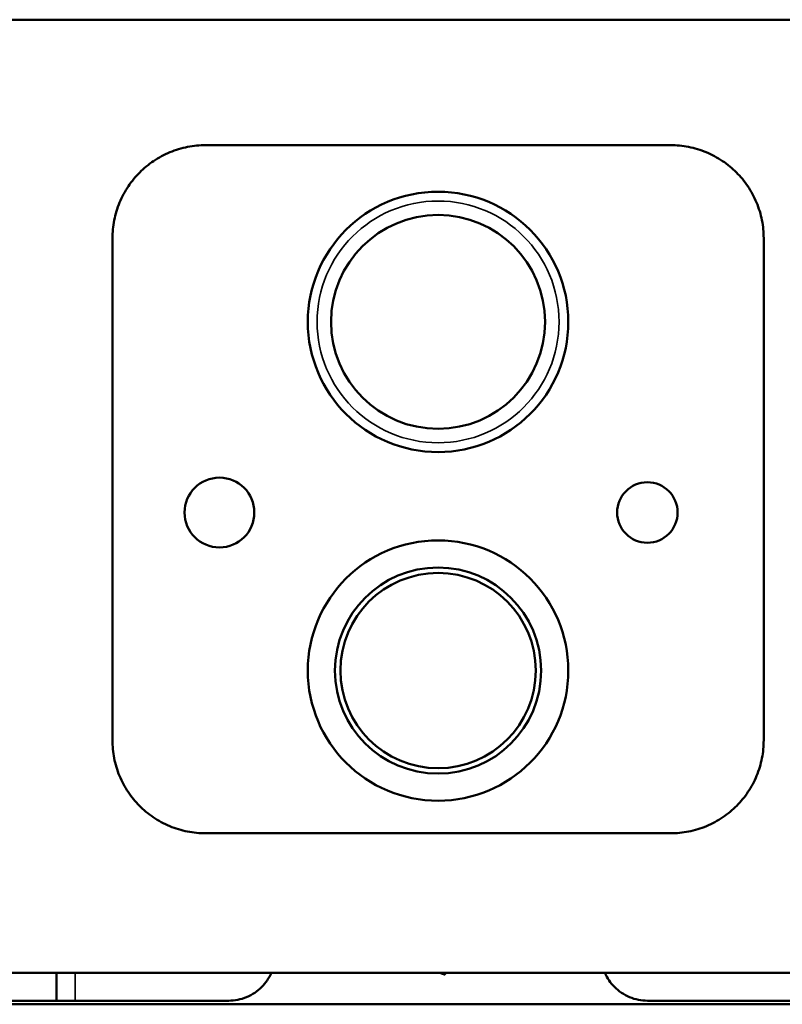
# Model space of a CAD drawing. Header units: millimetres. Extents: x -687 to 6545, y -1613 to 2022.
# Tile 19 of 36: x 4106 to 4270, y 645 to 857. Entities that reach past the tile are written whole.
import ezdxf

# ---------------------------------------------------------------- set-up
doc = ezdxf.new("R2010")
doc.units = ezdxf.units.MM
doc.layers.add('Видимые тонкие (ГОСТ)', color=7, linetype='Continuous', lineweight=35)
doc.layers.add('Видимый контур (ГОСТ)', color=7, linetype='Continuous', lineweight=50)

msp = doc.modelspace()

# ---------------------------------------------------------------- linework, layer by layer
at = {"layer": 'Видимые тонкие (ГОСТ)'}
msp.add_line((4118.1, 651.5), (4118.1, 645.5), dxfattribs=at)
msp.add_circle((4196.1, 791.5), 26, dxfattribs=at)
at = {"layer": 'Видимый контур (ГОСТ)'}
for p, q in [((4456.1, 856.5), (3936.1, 856.5)), ((4246.1, 829.5), (4146.1, 829.5)), ((4126.1, 701.5), (4126.1, 809.5)), ((4266.1, 809.5), (4266.1, 701.5)), ((4146.1, 681.5), (4246.1, 681.5)), ((4415.03, 651.5), (3965.78, 651.5)), ((4114.1, 645.5), (4114.1, 651.5)), ((4451.6, 644.72), (3940.6, 644.72)), ((3982.74, 645.5), (4151.1, 645.5)), ((4241.1, 645.5), (4397.29, 645.5))]:
    msp.add_line(p, q, dxfattribs=at)
for centre, radius in [((4196.1, 791.5), 28), ((4196.1, 791.5), 23), ((4149.1, 750.5), 7.5), ((4241.1, 750.5), 6.5), ((4196.1, 716.5), 28), ((4196.1, 716.5), 22.16), ((4196.1, 716.5), 21), ((4196.1, 716.5), 21)]:
    msp.add_circle(centre, radius, dxfattribs=at)
for points, knots in [([(4126.1, 809.5), (4126.1, 810.76), (4126.22, 812.07), (4126.73, 814.66), (4127.12, 815.95), (4128.15, 818.41), (4128.78, 819.59), (4130.25, 821.77), (4131.08, 822.76), (4132.85, 824.53), (4133.85, 825.37), (4136.04, 826.84), (4137.22, 827.47), (4139.68, 828.49), (4140.97, 828.87), (4143.55, 829.38), (4144.84, 829.5), (4146.1, 829.5)], [0, 0, 0, 0, 0.379415, 0.379415, 0.75883, 0.75883, 1.138245, 1.138245, 1.51766, 1.51766, 1.901737, 1.901737, 2.285813, 2.285813, 2.66989, 2.66989, 3.053967, 3.053967, 3.053967, 3.053967]), ([(4246.1, 829.5), (4247.36, 829.5), (4248.65, 829.38), (4251.24, 828.87), (4252.52, 828.49), (4254.98, 827.47), (4256.16, 826.84), (4258.35, 825.37), (4259.35, 824.53), (4261.12, 822.76), (4261.95, 821.77), (4263.42, 819.59), (4264.05, 818.41), (4265.08, 815.95), (4265.47, 814.66), (4265.98, 812.07), (4266.1, 810.76), (4266.1, 809.5)], [3.033561, 3.033561, 3.033561, 3.033561, 3.417638, 3.417638, 3.801715, 3.801715, 4.185792, 4.185792, 4.569869, 4.569869, 4.949284, 4.949284, 5.328699, 5.328699, 5.708113, 5.708113, 6.087528, 6.087528, 6.087528, 6.087528]), ([(4146.1, 681.5), (4144.84, 681.5), (4143.53, 681.62), (4140.93, 682.13), (4139.64, 682.52), (4137.17, 683.56), (4135.98, 684.2), (4133.79, 685.69), (4132.78, 686.53), (4131.02, 688.31), (4130.2, 689.3), (4128.75, 691.47), (4128.12, 692.64), (4127.11, 695.09), (4126.72, 696.37), (4126.22, 698.95), (4126.1, 700.24), (4126.1, 701.5)], [-3.053951, -3.053951, -3.053951, -3.053951, -2.667212, -2.667212, -2.280472, -2.280472, -1.893732, -1.893732, -1.506992, -1.506992, -1.130244, -1.130244, -0.753496, -0.753496, -0.376748, -0.376748, 0, 0, 0, 0]), ([(4266.1, 701.5), (4266.1, 700.24), (4265.98, 698.95), (4265.48, 696.37), (4265.09, 695.09), (4264.08, 692.64), (4263.45, 691.47), (4262, 689.3), (4261.19, 688.31), (4259.42, 686.53), (4258.42, 685.69), (4256.22, 684.2), (4255.04, 683.56), (4252.56, 682.52), (4251.27, 682.13), (4248.67, 681.62), (4247.37, 681.5), (4246.1, 681.5)], [6.087512, 6.087512, 6.087512, 6.087512, 6.46426, 6.46426, 6.841009, 6.841009, 7.217757, 7.217757, 7.594505, 7.594505, 7.981245, 7.981245, 8.367984, 8.367984, 8.754724, 8.754724, 9.141464, 9.141464, 9.141464, 9.141464]), ([(4160.27, 651.5), (4159.76, 650.34), (4159.03, 649.29), (4157.3, 647.55), (4156.17, 646.77), (4153.69, 645.75), (4152.35, 645.5), (4151.1, 645.5)], [3.433702, 3.433702, 3.433702, 3.433702, 3.791568, 3.791568, 4.173787, 4.173787, 4.556005, 4.556005, 4.556005, 4.556005]), ([(4241.1, 645.5), (4239.85, 645.5), (4238.51, 645.75), (4236.04, 646.77), (4234.91, 647.55), (4233.18, 649.29), (4232.44, 650.34), (4231.94, 651.5)], [-1.517034, -1.517034, -1.517034, -1.517034, -1.134815, -1.134815, -0.752597, -0.752597, -0.394731, -0.394731, -0.394731, -0.394731])]:
    msp.add_open_spline(points, degree=3, knots=knots, dxfattribs=at)
for points, weights in [([(4197.5, 651.13), (4196.95, 651.32), (4196.43, 651.5)], [1, 1.01077332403, 1.0154307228]), ([(4197.94, 651.5), (4197.72, 651.32), (4197.5, 651.13)], [1.0091486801, 1.00532003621, 1])]:
    msp.add_rational_spline(points, weights, degree=2, dxfattribs=at)

doc.saveas('drawing.dxf')
